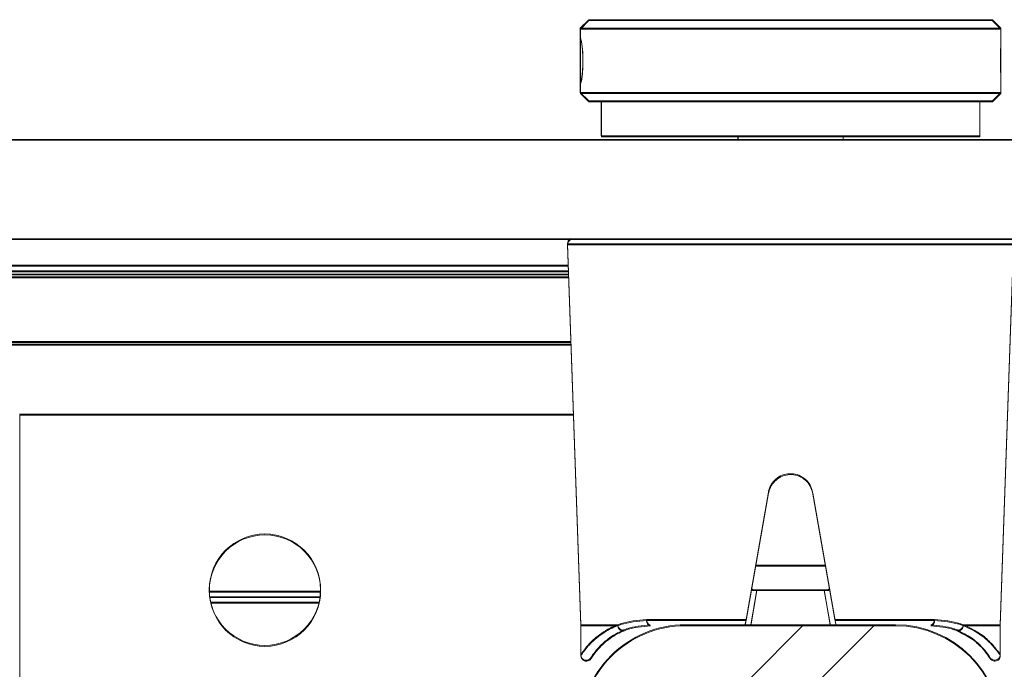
# Model space of a CAD drawing. Header units: feet. Extents: x 0 to 152508, y 0 to 59424.
# Tile 94 of 105: x 152334.967 to 152335.26, y 59421.961 to 59422.154. Entities that reach past the tile are written whole.
import ezdxf

# ---------------------------------------------------------------- set-up
doc = ezdxf.new("R2010")
doc.units = ezdxf.units.FT
doc.header["$LTSCALE"] = 0.05
doc.header["$MEASUREMENT"] = 0
doc.layers.add('Bridge plan$0$SC_Scratch7', color=252, linetype='Continuous', lineweight=0)
pattern_1 = [(44.99814199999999, (-9.82324981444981, -14.2335695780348), (-0.2651559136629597, 0.265173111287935), []), (44.99814199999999, (-9.64647347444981, -14.2335753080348), (-0.2651559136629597, 0.265173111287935), [])]

# ---------------------------------------------------------------- blocks, each defined once
blk = doc.blocks.new('Bridge plan$0$HIGH ST SCREENWALL_13 PANEL PLAN_2')
at = {"layer": 'Bridge plan$0$SC_Scratch7', "lineweight": 0}
h = blk.add_hatch(dxfattribs=at)
h.set_pattern_fill('ANSI32', color=256, scale=0.01, style=0, pattern_type=2)
h.set_pattern_definition([(44.99814199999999, (-57.88563770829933, -14.23242248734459), (-0.2651559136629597, 0.265173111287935), []), (44.99814199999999, (-57.70886136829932, -14.23242821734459), (-0.2651559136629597, 0.265173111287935), [])])
h.paths.add_polyline_path([(-50.46083049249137, 0.08513161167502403), (-50.46083387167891, -0.01903484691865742, 0.4142135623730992), (-50.42958494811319, -0.05028579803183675), (-50.36708507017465, -0.05028782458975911, 0.414213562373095), (-50.33583412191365, -0.01903890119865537), (-50.3358307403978, 0.08512755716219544, 0.414213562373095), (-50.36707966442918, 0.1163785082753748), (-50.4295795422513, 0.1163805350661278, 0.414213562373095)])
h.paths.add_polyline_path([(-50.35145908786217, -0.01903839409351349, -0.414213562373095), (-50.36708456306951, -0.03466285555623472), (-50.42958444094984, -0.034660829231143, -0.414213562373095), (-50.44520890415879, -0.01903535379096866), (-50.44520552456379, 0.08513110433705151, -0.4142135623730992), (-50.42958004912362, 0.1007555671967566), (-50.36708017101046, 0.1007535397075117, -0.414213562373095), (-50.35145571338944, 0.08512806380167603)])
for p, q in [((-50.45832365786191, 0.2960727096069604), (-50.46082373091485, 0.2935727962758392)), ((-50.45832365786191, 0.2960727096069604), (-50.33832389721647, 0.2960688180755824)), ((-50.33582398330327, 0.2935687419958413), (-50.33832389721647, 0.2960688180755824)), ((-50.46082373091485, 0.2935727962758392), (-50.4608238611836, 0.2895746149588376)), ((-50.46082373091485, 0.2935727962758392), (-50.33582398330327, 0.2935687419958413)), ((-50.33582411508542, 0.2895040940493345), (-50.33582398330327, 0.2935687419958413)), ((-50.4608238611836, 0.2895746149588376), (-50.46082421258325, 0.2787304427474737)), ((-50.33582447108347, 0.2785290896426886), (-50.33582411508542, 0.2895040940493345)), ((-50.46082421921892, 0.2785333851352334), (-50.46082435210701, 0.2744586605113)), ((-50.33582460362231, 0.2744546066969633), (-50.33582447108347, 0.2785290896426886)), ((-50.46082435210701, 0.2744586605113), (-50.4583244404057, 0.2719585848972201)), ((-50.46082435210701, 0.2744586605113), (-50.33582460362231, 0.2744546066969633)), ((-50.33832467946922, 0.2719546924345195), (-50.33582460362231, 0.2744546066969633)), ((-50.4583244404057, 0.2719585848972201), (-50.33832467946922, 0.2719546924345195)), ((-50.45457444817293, 0.2719584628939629), (-50.45457478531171, 0.2615418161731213)), ((-50.34207501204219, 0.2615381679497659), (-50.34207467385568, 0.2719548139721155)), ((-52.39311260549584, 0.2606105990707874), (-48.4035372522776, 0.2604812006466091)), ((-50.34207501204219, 0.2615381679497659), (-50.45457478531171, 0.2615418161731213)), ((-50.41394986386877, 0.2615404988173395), (-50.41394989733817, 0.2605464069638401)), ((-50.38269995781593, 0.260545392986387), (-50.38269992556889, 0.2615394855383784)), ((-52.39311356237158, 0.2311106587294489), (-48.40353820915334, 0.2309812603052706)), ((-50.46461240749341, 0.2295131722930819), (-50.46066543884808, 0.1163815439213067)), ((-50.39832593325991, 0.2295110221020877), (-50.46461240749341, 0.2295131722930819)), ((-50.33203946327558, 0.2295088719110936), (-50.39832593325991, 0.2295110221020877)), ((-50.33599377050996, 0.1163775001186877), (-50.33203946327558, 0.2295088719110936)), ((-52.2355953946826, 0.2232515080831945), (-50.4643919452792, 0.2231940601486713)), ((-52.23686418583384, 0.2215192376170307), (-50.46433150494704, 0.2214617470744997)), ((-50.46427101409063, 0.2197279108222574), (-52.22123927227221, 0.2197848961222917)), ((-50.46429963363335, 0.2205481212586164), (-52.22123924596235, 0.2206051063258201)), ((-50.46357279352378, 0.1997148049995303), (-52.22123992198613, 0.1997718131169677)), ((-50.46360140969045, 0.2005350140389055), (-52.22123989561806, 0.2005920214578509)), ((-50.46284595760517, 0.1788814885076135), (-50.62749378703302, 0.178886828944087)), ((-50.40488999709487, 0.1557497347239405), (-50.41155405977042, 0.1179631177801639)), ((-50.38510504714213, 0.1179622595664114), (-50.39176666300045, 0.1557493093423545)), ((-50.38795216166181, 0.1341120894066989), (-50.40870590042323, 0.1341127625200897)), ((-50.53804258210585, 0.1263840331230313), (-50.57111535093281, 0.1263851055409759)), ((-50.40833046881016, 0.1267964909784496), (-50.41016753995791, 0.1163799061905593)), ((-50.40926932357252, 0.1267965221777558), (-50.40833046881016, 0.1267964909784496)), ((-50.38832806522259, 0.1267958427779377), (-50.40833046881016, 0.1267964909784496)), ((-50.38649166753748, 0.1163791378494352), (-50.38832806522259, 0.1267958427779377)), ((-50.38832806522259, 0.1267958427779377), (-50.38738921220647, 0.126795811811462)), ((-50.53816910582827, 0.1247173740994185), (-50.57098893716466, 0.124718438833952)), ((-50.53846810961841, 0.1230507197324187), (-50.57069004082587, 0.1230517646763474)), ((-50.44112053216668, 0.1179640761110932), (-50.41155405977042, 0.1179631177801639)), ((-50.38510504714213, 0.1179622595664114), (-50.35553857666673, 0.1179613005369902)), ((-50.46066543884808, 0.1163815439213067), (-50.46066572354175, 0.1076192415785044)), ((-50.46066543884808, 0.1163815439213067), (-50.44977872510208, 0.1163811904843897)), ((-50.36707966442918, 0.1163785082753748), (-50.42957954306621, 0.1163805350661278)), ((-50.3468804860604, 0.1163778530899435), (-50.33599377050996, 0.1163775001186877)), ((-50.33599405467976, 0.1076151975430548), (-50.33599377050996, 0.1163775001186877)), ((-50.4567105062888, 0.107961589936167), (-50.45610762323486, 0.1086821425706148))]:
    blk.add_line(p, q, dxfattribs=at)
blk.add_circle((-50.55457895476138, 0.1268012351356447), 0.01654163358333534, dxfattribs=at)
for centre, radius, start, end in [((-50.46297299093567, 0.229570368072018), 0.001640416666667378, 115.734717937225, 181.9981416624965), ((-50.43969426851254, 0.1177861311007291), 0.001437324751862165, 172.888278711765, 257.8741882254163), ((-50.35696485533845, 0.1177834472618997), 0.001437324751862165, 282.1220950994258, 7.108004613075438), ((-50.4295805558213, 0.08513059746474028), 0.03124993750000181, 89.9981416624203, 179.9981416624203), ((-50.36708067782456, 0.08512857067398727), 0.03124993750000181, 359.9981416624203, 89.9981416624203)]:
    blk.add_arc(centre, radius, start, end, dxfattribs=at)
for points, knots in [([(-50.46074365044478, 0.2840157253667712), (-50.46074749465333, 0.2847455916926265), (-50.4607551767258, 0.2862052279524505), (-50.46080225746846, 0.2881493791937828), (-50.46083299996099, 0.2896326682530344), (-50.46080835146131, 0.2904852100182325), (-50.46070245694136, 0.2906077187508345), (-50.46052392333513, 0.2899913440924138), (-50.46031308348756, 0.2887070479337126), (-50.46012966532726, 0.2868925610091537), (-50.46003226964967, 0.2847512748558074), (-50.46005318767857, 0.2825314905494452), (-50.46018458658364, 0.2804824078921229), (-50.4603841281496, 0.2788264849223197), (-50.46059103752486, 0.2777503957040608), (-50.46074828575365, 0.2773810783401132), (-50.46082542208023, 0.2777574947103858), (-50.46082714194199, 0.2788331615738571), (-50.46078665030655, 0.280491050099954), (-50.46074951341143, 0.2823203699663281), (-50.46074531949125, 0.283533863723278), (-50.46074365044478, 0.2840157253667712)], [0, 0, 0, 0, 0.05349003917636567, 0.1069730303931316, 0.1606387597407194, 0.2144249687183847, 0.2680134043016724, 0.3213959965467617, 0.3748823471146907, 0.428621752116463, 0.4823711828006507, 0.5358682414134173, 0.5892453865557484, 0.642821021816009, 0.6966044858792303, 0.7502816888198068, 0.8037058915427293, 0.857123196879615, 0.9107890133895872, 0.9645754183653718, 1, 1, 1, 1]), ([(-50.33583126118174, 0.278529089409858), (-50.33582959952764, 0.278649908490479), (-50.33582343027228, 0.2790987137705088), (-50.33586439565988, 0.2805060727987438), (-50.33590168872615, 0.2825299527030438), (-50.33590879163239, 0.2847656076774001), (-50.33587846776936, 0.2868781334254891), (-50.33583260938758, 0.2885693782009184), (-50.33583036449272, 0.2892302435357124), (-50.33582943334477, 0.2895040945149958)], [0, 0, 0, 0, 0.06072773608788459, 0.2255858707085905, 0.390818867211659, 0.5554446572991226, 0.7194280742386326, 0.8837361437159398, 1, 1, 1, 1]), ([(-50.39176666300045, 0.1557493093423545), (-50.39196968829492, 0.1564751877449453), (-50.39237576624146, 0.1579270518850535), (-50.39385482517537, 0.1596920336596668), (-50.39578732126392, 0.1608918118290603), (-50.39801871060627, 0.161375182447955), (-50.40026958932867, 0.1610972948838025), (-50.40230116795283, 0.160097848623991), (-50.4038890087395, 0.1584835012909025), (-50.40464901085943, 0.1569090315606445), (-50.40484570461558, 0.1559627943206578), (-50.40488999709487, 0.1557497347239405)], [0, 0, 0, 0, 0.1209405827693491, 0.2418986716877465, 0.3631789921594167, 0.4839141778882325, 0.6036428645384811, 0.7231756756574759, 0.8435617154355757, 0.9647756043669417, 1, 1, 1, 1]), ([(-50.40926932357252, 0.1267965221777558), (-50.4093733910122, 0.1268013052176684), (-50.40958203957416, 0.1268108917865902), (-50.40978470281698, 0.1269222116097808), (-50.40988072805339, 0.1271189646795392), (-50.40988962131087, 0.1273699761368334), (-50.4098579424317, 0.127570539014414), (-50.40984297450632, 0.1276653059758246)], [0, 0, 0, 0, 0.2090964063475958, 0.4192230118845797, 0.614313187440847, 0.8177607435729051, 1, 1, 1, 1]), ([(-50.38681550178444, 0.1276645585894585), (-50.3867953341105, 0.1275310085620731), (-50.38675484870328, 0.1272629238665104), (-50.38681681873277, 0.126979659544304), (-50.38701315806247, 0.1268327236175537), (-50.38722650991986, 0.1267981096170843), (-50.38735746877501, 0.1267962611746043), (-50.38738921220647, 0.126795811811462)], [0, 0, 0, 0, 0.2596090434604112, 0.5211299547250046, 0.7440978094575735, 0.9379679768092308, 1, 1, 1, 1]), ([(-50.44970138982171, 0.1163539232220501), (-50.44967797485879, 0.1163630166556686), (-50.44936727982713, 0.1164836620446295), (-50.44688150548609, 0.1174079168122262), (-50.44381904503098, 0.1177035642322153), (-50.44112053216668, 0.1179640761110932)], [0, 0, 0, 0, 0.009594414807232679, 0.1272952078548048, 1, 1, 1, 1]), ([(-50.41155405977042, 0.1179631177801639), (-50.41158705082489, 0.1177760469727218), (-50.4116530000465, 0.11740209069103), (-50.41173835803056, 0.1169181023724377), (-50.41180165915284, 0.116559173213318), (-50.4118301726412, 0.1163974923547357), (-50.41183253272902, 0.1163840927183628), (-50.41183326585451, 0.116379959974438)], [0, 0, 0, 0, 0.2211044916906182, 0.4419883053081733, 0.6682230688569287, 0.8976805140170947, 1, 1, 1, 1]), ([(-50.38482594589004, 0.1163790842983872), (-50.38482935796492, 0.1163984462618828), (-50.38483618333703, 0.1164371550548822), (-50.38488851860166, 0.1167340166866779), (-50.38496555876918, 0.1171710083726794), (-50.38504352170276, 0.1176132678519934), (-50.38509133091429, 0.1178844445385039), (-50.38510504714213, 0.1179622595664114)], [0, 0, 0, 0, 0.2253311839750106, 0.4504917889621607, 0.6794496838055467, 0.9080175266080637, 1, 1, 1, 1]), ([(-50.35553857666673, 0.1179613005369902), (-50.35284007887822, 0.117700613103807), (-50.34977764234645, 0.1174047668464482), (-50.34729192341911, 0.1164803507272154), (-50.34698123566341, 0.1163596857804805), (-50.34695782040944, 0.1163505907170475)], [0, 0, 0, 0, 0.8727047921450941, 0.9904055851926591, 1, 1, 1, 1]), ([(-50.46058822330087, 0.107617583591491), (-50.4606135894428, 0.1075809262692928), (-50.46095722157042, 0.1070843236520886), (-50.45964372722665, 0.1091398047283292), (-50.45679363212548, 0.1122564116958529), (-50.4531973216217, 0.1149069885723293), (-50.45050852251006, 0.1160664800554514), (-50.44977872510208, 0.1163811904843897)], [0, 0, 0, 0, 0.02419217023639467, 0.3277420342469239, 0.606783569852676, 0.8932725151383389, 1, 1, 1, 1]), ([(-50.44774369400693, 0.1148869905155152), (-50.44842574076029, 0.1145867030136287), (-50.45085476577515, 0.1135172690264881), (-50.45412651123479, 0.1110525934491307), (-50.45671566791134, 0.1081474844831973), (-50.45790044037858, 0.1062401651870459), (-50.45758035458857, 0.1067156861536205), (-50.45755172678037, 0.1067582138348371)], [0, 0, 0, 0, 0.1078427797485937, 0.3840685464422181, 0.6668848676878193, 0.9702082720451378, 1, 1, 1, 1]), ([(-50.44977872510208, 0.1163811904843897), (-50.44977006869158, 0.1163810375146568), (-50.4497555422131, 0.1163807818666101), (-50.44973696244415, 0.1163783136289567), (-50.44972430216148, 0.1163751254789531), (-50.44971474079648, 0.1163711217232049), (-50.44970809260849, 0.1163666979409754), (-50.44970387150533, 0.1163612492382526), (-50.4497020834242, 0.1163573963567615), (-50.44970157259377, 0.1163548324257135), (-50.44970138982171, 0.1163539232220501)], [0, 0, 0, 0, 0.3215596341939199, 0.5397412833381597, 0.6888517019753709, 0.79191255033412, 0.9005355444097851, 0.9440219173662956, 0.9801240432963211, 1, 1, 1, 1]), ([(-50.44970138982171, 0.1163539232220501), (-50.44965832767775, 0.1161747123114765), (-50.44957220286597, 0.1158162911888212), (-50.44926494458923, 0.1153472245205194), (-50.44886578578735, 0.1149976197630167), (-50.44840622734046, 0.1148068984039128), (-50.4480676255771, 0.1148008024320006), (-50.44785238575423, 0.1148478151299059), (-50.44778539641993, 0.1148719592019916), (-50.44774369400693, 0.1148869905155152)], [0, 0, 0, 0, 0.1824633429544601, 0.3649266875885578, 0.5473901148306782, 0.7298544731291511, 0.9123202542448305, 0.9454189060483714, 1, 1, 1, 1]), ([(-50.43999618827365, 0.1163808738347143), (-50.44244255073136, 0.1161391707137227), (-50.44524961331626, 0.1158618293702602), (-50.44745969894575, 0.114997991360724), (-50.44774369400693, 0.1148869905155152)], [0, 0, 0, 0, 0.8715029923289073, 1, 1, 1, 1]), ([(-50.34891561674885, 0.1148837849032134), (-50.34919959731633, 0.114994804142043), (-50.35140963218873, 0.1158587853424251), (-50.35421667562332, 0.1161363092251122), (-50.35666302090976, 0.1163781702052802)], [0, 0, 0, 0, 0.1284970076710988, 1, 1, 1, 1]), ([(-50.34695782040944, 0.1163505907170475), (-50.34700089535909, 0.1161713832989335), (-50.34708704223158, 0.1158129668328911), (-50.347394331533, 0.1153439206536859), (-50.34779351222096, 0.1149943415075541), (-50.34825308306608, 0.1148036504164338), (-50.3485916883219, 0.1147975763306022), (-50.34880692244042, 0.1148446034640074), (-50.34887391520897, 0.1148687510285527), (-50.34891561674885, 0.1148837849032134)], [0, 0, 0, 0, 0.1824633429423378, 0.3649266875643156, 0.5473901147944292, 0.7298544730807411, 0.9123202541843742, 0.9454189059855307, 1, 1, 1, 1]), ([(-50.3400723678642, 0.108134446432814), (-50.33960094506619, 0.1074466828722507), (-50.3386322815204, 0.1060334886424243), (-50.33947355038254, 0.1074098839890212), (-50.3414883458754, 0.1099352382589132), (-50.34438836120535, 0.1126477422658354), (-50.34736503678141, 0.1141179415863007), (-50.34891561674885, 0.1148837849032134)], [0, 0, 0, 0, 0.216466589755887, 0.4447885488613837, 0.6224134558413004, 0.8033112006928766, 1, 1, 1, 1]), ([(-50.34695782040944, 0.1163505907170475), (-50.34695743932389, 0.1163522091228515), (-50.34695657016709, 0.1163558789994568), (-50.34695294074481, 0.1163614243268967), (-50.34694146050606, 0.1163708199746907), (-50.34691635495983, 0.1163767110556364), (-50.34689405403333, 0.1163774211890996), (-50.3468804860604, 0.1163778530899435)], [0, 0, 0, 0, 0.03580645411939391, 0.08120784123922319, 0.1683558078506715, 0.4940119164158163, 1, 1, 1, 1]), ([(-50.3468804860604, 0.1163778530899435), (-50.34518883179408, 0.1155581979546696), (-50.34196462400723, 0.1139959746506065), (-50.33877706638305, 0.1111358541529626), (-50.33646749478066, 0.1082928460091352), (-50.33620950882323, 0.1078502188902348), (-50.33607157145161, 0.1076135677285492)], [0, 0, 0, 0, 0.2571529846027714, 0.490121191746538, 0.7273915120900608, 1, 1, 1, 1]), ([(-50.46065019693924, 0.1076172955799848), (-50.46065554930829, 0.1075042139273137), (-50.46066973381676, 0.1072046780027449), (-50.46050313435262, 0.1067273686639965), (-50.46014929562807, 0.1062624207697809), (-50.45965122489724, 0.1059534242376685), (-50.45912473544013, 0.1058432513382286), (-50.45866634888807, 0.1058878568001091), (-50.45830930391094, 0.1060166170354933), (-50.45804290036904, 0.1061823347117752), (-50.45786170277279, 0.1063431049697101), (-50.45775289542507, 0.1064685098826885), (-50.45770286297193, 0.1065347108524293), (-50.45767715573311, 0.1065708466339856), (-50.45765534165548, 0.1066030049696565), (-50.4576300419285, 0.1066421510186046), (-50.45760132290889, 0.1066893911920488), (-50.45745467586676, 0.1069125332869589), (-50.45714842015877, 0.1074467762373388), (-50.45662631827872, 0.1080791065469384), (-50.45654034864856, 0.108183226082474)], [0, 0, 0, 0, 0.02130453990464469, 0.05643219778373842, 0.0926456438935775, 0.1300030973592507, 0.164520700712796, 0.1924100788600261, 0.2159615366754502, 0.2356471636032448, 0.2513168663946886, 0.2619547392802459, 0.2675243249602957, 0.2724181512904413, 0.2795765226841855, 0.2941373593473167, 0.340066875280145, 0.5236046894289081, 0.9215570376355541, 1, 1, 1, 1]), ([(-50.34008138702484, 0.1081267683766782), (-50.33986110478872, 0.1078383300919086), (-50.33927369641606, 0.1070691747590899), (-50.33910100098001, 0.1067474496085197), (-50.33902785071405, 0.1066368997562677), (-50.33901298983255, 0.1066101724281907), (-50.3389576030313, 0.1065314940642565), (-50.3388928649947, 0.1064464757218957), (-50.33875008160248, 0.1062887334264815), (-50.33849057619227, 0.1060849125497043), (-50.33805879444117, 0.1058853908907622), (-50.33748932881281, 0.1058295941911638), (-50.33689679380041, 0.1059967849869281), (-50.33643336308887, 0.1063394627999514), (-50.33614088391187, 0.1067683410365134), (-50.33601388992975, 0.1071827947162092), (-50.33598087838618, 0.1074653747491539), (-50.3360001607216, 0.1076025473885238), (-50.33600290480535, 0.1076220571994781)], [0, 0, 0, 0, 0.239494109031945, 0.6386401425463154, 0.690387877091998, 0.7194794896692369, 0.7258785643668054, 0.7320686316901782, 0.746010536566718, 0.7666494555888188, 0.7961242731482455, 0.8367373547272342, 0.8745890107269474, 0.912743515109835, 0.945910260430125, 0.9731441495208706, 0.9961802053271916, 1, 1, 1, 1])]:
    blk.add_open_spline(points, degree=3, knots=knots, dxfattribs=at)
blk = doc.blocks.new('Bridge plan$0$HIGH ST SCREENWALL_2 PANEL PLAN')
at = {"layer": 'Bridge plan$0$SC_Scratch7', "lineweight": 0}
h = blk.add_hatch(dxfattribs=at)
h.set_pattern_fill('ANSI32', color=256, scale=0.01, style=0, pattern_type=2)
h.set_pattern_definition(pattern_1)
h.paths.add_polyline_path([(-2.398455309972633, 0.08396245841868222), (-2.398458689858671, -0.02020399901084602, 0.4142135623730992), (-2.367209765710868, -0.05145495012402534), (-2.304709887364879, -0.05145697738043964, 0.414213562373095), (-2.273458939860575, -0.02020805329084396), (-2.273455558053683, 0.08395840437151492, 0.414213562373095), (-2.304704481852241, 0.1152093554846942), (-2.367204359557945, 0.1152113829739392, 0.414213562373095)])
h.paths.add_polyline_path([(-2.289083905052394, -0.02020754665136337, -0.414213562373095), (-2.304709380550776, -0.03583200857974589), (-2.367209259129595, -0.03582998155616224, -0.414213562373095), (-2.382833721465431, -0.02020450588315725), (-2.382830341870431, 0.08396195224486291, -0.4142135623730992), (-2.367204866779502, 0.09958641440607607), (-2.30470498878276, 0.09958438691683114, -0.414213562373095), (-2.289080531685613, 0.08395891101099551)])
h = blk.add_hatch(dxfattribs=at)
h.set_pattern_fill('ANSI32', color=256, scale=0.01, style=0, pattern_type=2)
h.set_pattern_definition(pattern_1)
h.paths.add_polyline_path([(-2.398455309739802, 0.08396245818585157), (-2.398458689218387, -0.02020399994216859, 0.4142135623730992), (-2.36720976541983, -0.05145495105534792), (-2.304709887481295, -0.05145697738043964, 0.414213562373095), (-2.273458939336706, -0.02020805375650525), (-2.273455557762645, 0.08395840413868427, 0.414213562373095), (-2.304704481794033, 0.1152093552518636), (-2.367204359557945, 0.1152113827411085, 0.414213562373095)])
h.paths.add_polyline_path([(-2.289083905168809, -0.02020754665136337, -0.414213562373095), (-2.304709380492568, -0.0358320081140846), (-2.367209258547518, -0.03582998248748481, -0.414213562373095), (-2.382833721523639, -0.0202045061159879), (-2.382830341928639, 0.08396195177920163, -0.4142135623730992), (-2.367204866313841, 0.09958641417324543), (-2.304704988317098, 0.09958438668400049, -0.414213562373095), (-2.289080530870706, 0.08395891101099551)])
for p, q in [((-2.395948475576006, 0.2949035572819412), (-2.398448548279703, 0.2924036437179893)), ((-2.39594847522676, 0.2949035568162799), (-2.398448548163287, 0.2924036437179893)), ((-2.395948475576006, 0.2949035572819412), (-2.275948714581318, 0.2948996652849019)), ((-2.39594847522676, 0.2949035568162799), (-2.275948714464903, 0.2948996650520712)), ((-2.273448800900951, 0.2923995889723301), (-2.275948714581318, 0.2948996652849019)), ((-2.273448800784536, 0.2923995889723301), (-2.275948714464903, 0.2948996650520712)), ((-2.398448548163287, 0.2924036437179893), (-2.398448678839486, 0.2884054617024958)), ((-2.398448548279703, 0.2924036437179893), (-2.398448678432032, 0.2884054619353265)), ((-2.398448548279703, 0.2924036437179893), (-2.273448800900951, 0.2923995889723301)), ((-2.398448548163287, 0.2924036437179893), (-2.273448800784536, 0.2923995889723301)), ((-2.273448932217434, 0.2883349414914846), (-2.273448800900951, 0.2923995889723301)), ((-2.273448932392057, 0.288334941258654), (-2.273448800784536, 0.2923995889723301)), ((-2.398448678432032, 0.2884054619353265), (-2.398449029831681, 0.2775612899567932)), ((-2.398448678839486, 0.2884054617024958), (-2.398449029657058, 0.2775612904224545)), ((-2.273449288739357, 0.2773599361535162), (-2.273448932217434, 0.2883349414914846)), ((-2.273449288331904, 0.2773599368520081), (-2.273448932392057, 0.288334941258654)), ((-2.398449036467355, 0.2773642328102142), (-2.398449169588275, 0.2732895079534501)), ((-2.398449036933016, 0.2773642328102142), (-2.398449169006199, 0.2732895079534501)), ((-2.273449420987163, 0.2732854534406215), (-2.273449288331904, 0.2773599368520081)), ((-2.273449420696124, 0.2732854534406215), (-2.273449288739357, 0.2773599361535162)), ((-2.398449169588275, 0.2732895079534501), (-2.395949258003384, 0.270789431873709)), ((-2.398449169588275, 0.2732895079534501), (-2.273449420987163, 0.2732854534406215)), ((-2.398449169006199, 0.2732895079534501), (-2.395949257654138, 0.270789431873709)), ((-2.398449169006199, 0.2732895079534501), (-2.273449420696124, 0.2732854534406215)), ((-2.275949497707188, 0.270785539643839), (-2.273449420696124, 0.2732854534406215)), ((-2.275949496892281, 0.270785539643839), (-2.273449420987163, 0.2732854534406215)), ((-2.395949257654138, 0.270789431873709), (-2.275949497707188, 0.270785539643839)), ((-2.395949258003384, 0.270789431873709), (-2.275949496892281, 0.270785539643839)), ((-2.392199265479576, 0.270789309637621), (-2.392199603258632, 0.2603726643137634)), ((-2.392199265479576, 0.270789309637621), (-2.392199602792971, 0.2603726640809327)), ((-2.279699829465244, 0.260369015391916), (-2.27969949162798, 0.2707856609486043)), ((-2.279699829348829, 0.2603690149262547), (-2.279699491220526, 0.2707856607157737)), ((-4.330737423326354, 0.2594414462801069), (-0.341162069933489, 0.2593120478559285)), ((-2.279699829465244, 0.260369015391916), (-2.392199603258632, 0.2603726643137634)), ((-2.279699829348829, 0.2603690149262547), (-2.392199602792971, 0.2603726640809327)), ((-2.351574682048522, 0.2603713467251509), (-2.351574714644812, 0.2593772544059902)), ((-2.351574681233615, 0.2603713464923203), (-2.351574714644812, 0.259377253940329)), ((-2.320324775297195, 0.2593762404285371), (-2.320324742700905, 0.2603703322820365)), ((-2.320324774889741, 0.2593762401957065), (-2.320324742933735, 0.2603703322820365)), ((-4.330738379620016, 0.2299415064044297), (-0.3411630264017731, 0.2298121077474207)), ((-2.4022372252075, 0.2283440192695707), (-2.3982902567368, 0.1152123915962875)), ((-2.335950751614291, 0.2283418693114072), (-2.4022372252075, 0.2283440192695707)), ((-2.40223722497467, 0.2283440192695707), (-2.398290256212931, 0.1152123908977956)), ((-2.335950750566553, 0.2283418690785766), (-2.40223722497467, 0.2283440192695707)), ((-2.269664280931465, 0.2283397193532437), (-2.335950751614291, 0.2283418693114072)), ((-2.269664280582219, 0.2283397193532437), (-2.335950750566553, 0.2283418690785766)), ((-2.273618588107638, 0.1152083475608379), (-2.269664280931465, 0.2283397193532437)), ((-2.2736185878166, 0.1152083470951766), (-2.269664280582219, 0.2283397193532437)), ((-4.174489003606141, 0.2203500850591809), (-2.401956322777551, 0.2202925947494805)), ((-4.173220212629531, 0.2220823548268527), (-2.402016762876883, 0.222024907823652)), ((-2.401895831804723, 0.2185587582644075), (-4.158864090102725, 0.2186157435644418)), ((-2.401924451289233, 0.2193789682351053), (-4.158864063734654, 0.2194359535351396)), ((-2.40122622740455, 0.1993658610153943), (-4.158864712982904, 0.1994228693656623)), ((-2.401197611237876, 0.1985456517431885), (-4.158864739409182, 0.1986026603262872)), ((-2.565118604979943, 0.1777176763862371), (-2.56512806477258, -0.1139484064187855)), ((-2.56511860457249, 0.1777176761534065), (-2.565128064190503, -0.1139484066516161)), ((-2.400470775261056, 0.1777123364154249), (-2.565118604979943, 0.1777176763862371)), ((-2.400470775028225, 0.1777123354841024), (-2.56511860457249, 0.1777176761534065)), ((-2.342514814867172, 0.1545805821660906), (-2.349178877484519, 0.1167939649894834)), ((-2.342514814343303, 0.1545805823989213), (-2.349178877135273, 0.1167939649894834)), ((-2.322729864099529, 0.1167931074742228), (-2.329391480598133, 0.1545801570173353)), ((-2.32272986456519, 0.1167931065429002), (-2.329391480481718, 0.1545801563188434)), ((-2.325576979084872, 0.1329429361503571), (-2.346330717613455, 0.1329436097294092)), ((-2.325576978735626, 0.1329429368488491), (-2.346330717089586, 0.1329436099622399)), ((-2.47566739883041, 0.1252148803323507), (-2.508740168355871, 0.1252159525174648)), ((-2.475667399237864, 0.1252148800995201), (-2.508740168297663, 0.1252159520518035)), ((-2.475793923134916, 0.1235482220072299), (-2.508613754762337, 0.1235492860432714)), ((-2.475793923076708, 0.1235482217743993), (-2.508613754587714, 0.1235492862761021)), ((-2.345955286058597, 0.1256273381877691), (-2.347792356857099, 0.1152107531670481)), ((-2.345955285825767, 0.1256273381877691), (-2.347792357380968, 0.1152107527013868)), ((-2.34689414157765, 0.1256273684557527), (-2.345955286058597, 0.1256273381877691)), ((-2.346894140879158, 0.1256273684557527), (-2.345955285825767, 0.1256273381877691)), ((-2.325952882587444, 0.1256266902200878), (-2.345955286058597, 0.1256273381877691)), ((-2.325952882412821, 0.1256266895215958), (-2.345955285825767, 0.1256273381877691)), ((-2.324116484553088, 0.1152099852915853), (-2.325952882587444, 0.1256266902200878)), ((-2.325952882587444, 0.1256266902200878), (-2.325014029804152, 0.1256266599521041)), ((-2.32411648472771, 0.1152099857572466), (-2.325952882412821, 0.1256266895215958)), ((-2.325952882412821, 0.1256266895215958), (-2.325014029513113, 0.1256266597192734)), ((-2.476092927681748, 0.1218815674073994), (-2.508314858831, 0.1218826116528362)), ((-2.476092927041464, 0.1218815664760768), (-2.508314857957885, 0.1218826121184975)), ((-2.3982902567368, 0.1152123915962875), (-2.398290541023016, 0.1064500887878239)), ((-2.398290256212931, 0.1152123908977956), (-2.398290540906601, 0.1064500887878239)), ((-2.3982902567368, 0.1152123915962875), (-2.38740354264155, 0.1152120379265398)), ((-2.398290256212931, 0.1152123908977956), (-2.387403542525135, 0.1152120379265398)), ((-2.378745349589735, 0.1167949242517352), (-2.349178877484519, 0.1167939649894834)), ((-2.378745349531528, 0.1167949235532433), (-2.349178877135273, 0.1167939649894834)), ((-2.304704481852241, 0.1152093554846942), (-2.367204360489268, 0.1152113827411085)), ((-2.304704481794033, 0.1152093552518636), (-2.367204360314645, 0.1152113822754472)), ((-2.32272986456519, 0.1167931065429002), (-2.293163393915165, 0.1167921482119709)), ((-2.322729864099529, 0.1167931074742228), (-2.293163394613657, 0.1167921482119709)), ((-2.284505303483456, 0.1152087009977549), (-2.273618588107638, 0.1152083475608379)), ((-2.284505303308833, 0.1152087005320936), (-2.2736185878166, 0.1152083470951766)), ((-2.273618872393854, 0.1064460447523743), (-2.273618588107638, 0.1152083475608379)), ((-2.273618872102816, 0.1064460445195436), (-2.2736185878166, 0.1152083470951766)), ((-2.394335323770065, 0.1067924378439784), (-2.393732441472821, 0.1075129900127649)), ((-2.394335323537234, 0.1067924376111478), (-2.393732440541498, 0.1075129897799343))]:
    blk.add_line(p, q, dxfattribs=at)
for centre in [(-2.4922037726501, 0.1256320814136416), (-2.492203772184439, 0.1256320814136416)]:
    blk.add_circle(centre, 0.01654163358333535, dxfattribs=at)
for centre, radius, start, end in [((-2.400597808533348, 0.2284012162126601), 0.001640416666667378, 115.734717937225, 181.9981416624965), ((-2.400597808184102, 0.2284012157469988), 0.001640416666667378, 115.734717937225, 181.9981416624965), ((-2.367205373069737, 0.08396144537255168), 0.03124993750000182, 89.9981416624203, 179.9981416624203), ((-2.367205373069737, 0.08396144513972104), 0.03124993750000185, 89.9981416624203, 179.9981416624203), ((-2.377319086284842, 0.1166169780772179), 0.001437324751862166, 172.888278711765, 257.8741882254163), ((-2.37731908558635, 0.1166169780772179), 0.001437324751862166, 172.888278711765, 257.8741882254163), ((-2.304705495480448, 0.08395941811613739), 0.03124993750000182, 359.9981416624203, 89.9981416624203), ((-2.30470549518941, 0.0839594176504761), 0.03124993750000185, 359.9981416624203, 89.9981416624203), ((-2.294589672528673, 0.1166142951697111), 0.001437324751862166, 282.1220950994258, 7.108004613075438), ((-2.294589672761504, 0.1166142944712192), 0.001437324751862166, 282.1220950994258, 7.108004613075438)]:
    blk.add_arc(centre, radius, start, end, dxfattribs=at)
for points, knots in [([(-2.398368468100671, 0.2828465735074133), (-2.398372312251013, 0.2835764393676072), (-2.398379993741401, 0.2850360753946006), (-2.398427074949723, 0.2869802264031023), (-2.398457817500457, 0.2884635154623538), (-2.398433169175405, 0.2893160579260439), (-2.398327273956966, 0.2894385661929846), (-2.39814874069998, 0.288822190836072), (-2.397937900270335, 0.2875378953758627), (-2.397754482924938, 0.2857234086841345), (-2.397657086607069, 0.2835821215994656), (-2.397678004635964, 0.2813623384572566), (-2.397809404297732, 0.279313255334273), (-2.398008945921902, 0.2776573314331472), (-2.398215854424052, 0.2765812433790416), (-2.398373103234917, 0.2762119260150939), (-2.398450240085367, 0.2765883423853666), (-2.398451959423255, 0.2776640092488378), (-2.398411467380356, 0.2793218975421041), (-2.398374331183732, 0.2811512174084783), (-2.398370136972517, 0.2823647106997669), (-2.398368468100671, 0.2828465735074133)], [0, 0, 0, 0, 0.05349003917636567, 0.1069730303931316, 0.1606387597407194, 0.2144249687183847, 0.2680134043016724, 0.3213959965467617, 0.3748823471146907, 0.428621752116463, 0.4823711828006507, 0.5358682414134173, 0.5892453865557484, 0.642821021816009, 0.6966044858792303, 0.7502816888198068, 0.8037058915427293, 0.857123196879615, 0.9107890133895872, 0.9645754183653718, 1, 1, 1, 1]), ([(-2.398368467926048, 0.282846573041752), (-2.398372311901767, 0.2835764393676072), (-2.398379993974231, 0.2850360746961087), (-2.3984270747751, 0.2869802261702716), (-2.398457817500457, 0.2884635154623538), (-2.398433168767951, 0.2893160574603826), (-2.398327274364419, 0.2894385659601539), (-2.398148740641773, 0.2888221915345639), (-2.397937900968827, 0.2875378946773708), (-2.397754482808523, 0.2857234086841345), (-2.397657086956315, 0.2835821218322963), (-2.397678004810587, 0.2813623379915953), (-2.397809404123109, 0.2793132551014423), (-2.398008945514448, 0.2776573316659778), (-2.398215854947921, 0.2765812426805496), (-2.398373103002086, 0.2762119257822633), (-2.39845023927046, 0.2765883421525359), (-2.398451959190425, 0.2776640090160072), (-2.398411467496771, 0.2793218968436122), (-2.398374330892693, 0.2811512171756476), (-2.398370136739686, 0.2823647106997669), (-2.398368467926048, 0.282846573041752)], [0, 0, 0, 0, 0.05349003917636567, 0.1069730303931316, 0.1606387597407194, 0.2144249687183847, 0.2680134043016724, 0.3213959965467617, 0.3748823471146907, 0.428621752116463, 0.4823711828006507, 0.5358682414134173, 0.5892453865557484, 0.642821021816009, 0.6966044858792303, 0.7502816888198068, 0.8037058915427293, 0.857123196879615, 0.9107890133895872, 0.9645754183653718, 1, 1, 1, 1]), ([(-2.273456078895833, 0.2773599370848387), (-2.273454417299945, 0.2774807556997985), (-2.273448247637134, 0.2779295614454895), (-2.27348921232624, 0.2793369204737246), (-2.273526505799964, 0.2813608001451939), (-2.273533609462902, 0.2835964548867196), (-2.27350328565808, 0.2857089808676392), (-2.273457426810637, 0.2874002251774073), (-2.273455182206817, 0.2880610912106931), (-2.273454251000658, 0.2883349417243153)], [0, 0, 0, 0, 0.06072773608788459, 0.2255858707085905, 0.390818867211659, 0.5554446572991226, 0.7194280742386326, 0.8837361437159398, 1, 1, 1, 1]), ([(-2.273456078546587, 0.2773599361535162), (-2.273454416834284, 0.2774807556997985), (-2.273448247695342, 0.2779295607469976), (-2.273489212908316, 0.2793369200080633), (-2.27352650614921, 0.2813608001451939), (-2.273533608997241, 0.2835964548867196), (-2.273503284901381, 0.2857089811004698), (-2.273457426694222, 0.2874002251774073), (-2.27345518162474, 0.2880610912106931), (-2.273454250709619, 0.2883349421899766)], [0, 0, 0, 0, 0.06072773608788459, 0.2255858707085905, 0.390818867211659, 0.5554446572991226, 0.7194280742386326, 0.8837361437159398, 1, 1, 1, 1]), ([(-2.329391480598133, 0.1545801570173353), (-2.329594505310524, 0.155306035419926), (-2.330000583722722, 0.1567578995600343), (-2.331479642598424, 0.1585228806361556), (-2.333412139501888, 0.1597226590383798), (-2.335643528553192, 0.1602060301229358), (-2.33789440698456, 0.1599281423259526), (-2.339925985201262, 0.1589286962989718), (-2.341513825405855, 0.1573143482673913), (-2.34227382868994, 0.1557398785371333), (-2.3424705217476, 0.1547936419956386), (-2.342514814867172, 0.1545805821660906)], [0, 0, 0, 0, 0.1209405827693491, 0.2418986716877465, 0.3631789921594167, 0.4839141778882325, 0.6036428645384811, 0.7231756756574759, 0.8435617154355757, 0.9647756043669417, 1, 1, 1, 1]), ([(-2.329391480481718, 0.1545801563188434), (-2.329594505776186, 0.1553060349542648), (-2.330000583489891, 0.1567578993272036), (-2.331479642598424, 0.1585228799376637), (-2.33341213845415, 0.1597226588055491), (-2.335643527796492, 0.1602060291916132), (-2.337894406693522, 0.1599281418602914), (-2.339925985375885, 0.1589286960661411), (-2.341513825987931, 0.157314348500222), (-2.342273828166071, 0.1557398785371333), (-2.342470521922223, 0.1547936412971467), (-2.342514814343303, 0.1545805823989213)], [0, 0, 0, 0, 0.1209405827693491, 0.2418986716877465, 0.3631789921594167, 0.4839141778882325, 0.6036428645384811, 0.7231756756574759, 0.8435617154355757, 0.9647756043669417, 1, 1, 1, 1]), ([(-2.34689414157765, 0.1256273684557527), (-2.346998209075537, 0.1256321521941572), (-2.347206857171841, 0.125641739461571), (-2.347409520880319, 0.125753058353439), (-2.347505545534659, 0.12594981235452), (-2.347514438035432, 0.1262008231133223), (-2.347482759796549, 0.1264013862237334), (-2.347467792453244, 0.1264961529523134)], [0, 0, 0, 0, 0.2090964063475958, 0.4192230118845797, 0.614313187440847, 0.8177607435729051, 1, 1, 1, 1]), ([(-2.346894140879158, 0.1256273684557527), (-2.346998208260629, 0.1256321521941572), (-2.34720685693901, 0.1256417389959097), (-2.347409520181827, 0.125753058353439), (-2.347505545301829, 0.1259498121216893), (-2.347514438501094, 0.1262008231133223), (-2.347482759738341, 0.1264013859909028), (-2.347467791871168, 0.1264961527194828)], [0, 0, 0, 0, 0.2090964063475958, 0.4192230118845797, 0.614313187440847, 0.8177607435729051, 1, 1, 1, 1]), ([(-2.324440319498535, 0.1264954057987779), (-2.324420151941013, 0.1263618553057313), (-2.324379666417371, 0.1260937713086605), (-2.324441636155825, 0.1258105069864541), (-2.324637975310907, 0.1256635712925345), (-2.324851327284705, 0.1256289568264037), (-2.324982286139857, 0.1256271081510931), (-2.325014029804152, 0.1256266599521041)], [0, 0, 0, 0, 0.2596090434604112, 0.5211299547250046, 0.7440978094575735, 0.9379679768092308, 1, 1, 1, 1]), ([(-2.324440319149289, 0.1264954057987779), (-2.324420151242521, 0.1263618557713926), (-2.324379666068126, 0.1260937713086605), (-2.324441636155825, 0.1258105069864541), (-2.324637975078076, 0.1256635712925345), (-2.324851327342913, 0.1256289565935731), (-2.324982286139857, 0.1256271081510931), (-2.325014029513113, 0.1256266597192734)], [0, 0, 0, 0, 0.2596090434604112, 0.5211299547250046, 0.7440978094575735, 0.9379679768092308, 1, 1, 1, 1]), ([(-2.398213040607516, 0.1064484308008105), (-2.398238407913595, 0.1064117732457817), (-2.398582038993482, 0.1059151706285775), (-2.397268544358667, 0.1079706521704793), (-2.394418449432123, 0.111087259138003), (-2.390822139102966, 0.1137378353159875), (-2.388133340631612, 0.1148973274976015), (-2.38740354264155, 0.1152120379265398)], [0, 0, 0, 0, 0.02419217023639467, 0.3277420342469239, 0.606783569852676, 0.8932725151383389, 1, 1, 1, 1]), ([(-2.3982130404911, 0.1064484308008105), (-2.398238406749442, 0.106411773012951), (-2.398582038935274, 0.1059151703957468), (-2.397268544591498, 0.1079706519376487), (-2.394418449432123, 0.111087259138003), (-2.39082213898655, 0.1137378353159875), (-2.38813334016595, 0.1148973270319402), (-2.387403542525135, 0.1152120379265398)], [0, 0, 0, 0, 0.02419217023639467, 0.3277420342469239, 0.606783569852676, 0.8932725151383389, 1, 1, 1, 1]), ([(-2.38740354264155, 0.1152120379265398), (-2.387394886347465, 0.1152118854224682), (-2.387380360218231, 0.1152116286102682), (-2.387361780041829, 0.1152091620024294), (-2.387349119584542, 0.1152059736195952), (-2.387339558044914, 0.115201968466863), (-2.387332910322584, 0.1151975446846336), (-2.387328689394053, 0.1151920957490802), (-2.387326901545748, 0.1151882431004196), (-2.387326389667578, 0.1151856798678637), (-2.387326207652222, 0.1151847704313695)], [0, 0, 0, 0, 0.3215596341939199, 0.5397412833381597, 0.6888517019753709, 0.79191255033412, 0.9005355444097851, 0.9440219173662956, 0.9801240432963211, 1, 1, 1, 1]), ([(-2.387403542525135, 0.1152120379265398), (-2.387394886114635, 0.1152118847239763), (-2.387380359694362, 0.1152116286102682), (-2.387361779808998, 0.1152091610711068), (-2.387349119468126, 0.1152059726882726), (-2.387339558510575, 0.1152019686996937), (-2.387332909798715, 0.1151975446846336), (-2.387328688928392, 0.1151920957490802), (-2.387326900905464, 0.1151882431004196), (-2.387326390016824, 0.115185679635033), (-2.387326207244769, 0.1151847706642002)], [0, 0, 0, 0, 0.3215596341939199, 0.5397412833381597, 0.6888517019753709, 0.79191255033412, 0.9005355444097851, 0.9440219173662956, 0.9801240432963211, 1, 1, 1, 1]), ([(-2.387326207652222, 0.1151847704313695), (-2.387302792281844, 0.1151938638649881), (-2.386992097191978, 0.1153145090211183), (-2.384506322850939, 0.1162387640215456), (-2.381443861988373, 0.1165344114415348), (-2.378745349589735, 0.1167949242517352)], [0, 0, 0, 0, 0.009594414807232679, 0.1272952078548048, 1, 1, 1, 1]), ([(-2.387326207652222, 0.1151847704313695), (-2.387283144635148, 0.1150055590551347), (-2.387197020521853, 0.11464713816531), (-2.386889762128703, 0.1141780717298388), (-2.386490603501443, 0.1138284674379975), (-2.386031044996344, 0.1136377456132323), (-2.385692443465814, 0.1136316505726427), (-2.385477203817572, 0.1136786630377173), (-2.385410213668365, 0.1137028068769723), (-2.385368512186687, 0.113717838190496)], [0, 0, 0, 0, 0.1824633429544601, 0.3649266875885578, 0.5473901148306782, 0.7298544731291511, 0.9123202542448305, 0.9454189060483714, 1, 1, 1, 1]), ([(-2.387326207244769, 0.1151847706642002), (-2.387302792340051, 0.1151938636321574), (-2.386992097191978, 0.115314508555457), (-2.384506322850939, 0.1162387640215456), (-2.381443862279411, 0.1165344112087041), (-2.378745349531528, 0.1167949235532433)], [0, 0, 0, 0, 0.009594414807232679, 0.1272952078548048, 1, 1, 1, 1]), ([(-2.387326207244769, 0.1151847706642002), (-2.387283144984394, 0.1150055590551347), (-2.387197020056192, 0.1146471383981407), (-2.38688976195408, 0.1141780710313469), (-2.386490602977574, 0.1138284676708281), (-2.38603104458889, 0.113637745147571), (-2.385692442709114, 0.1136316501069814), (-2.385477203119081, 0.1136786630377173), (-2.38541021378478, 0.1137028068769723), (-2.385368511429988, 0.113717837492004)], [0, 0, 0, 0, 0.1824633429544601, 0.3649266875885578, 0.5473901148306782, 0.7298544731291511, 0.9123202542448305, 0.9454189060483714, 1, 1, 1, 1]), ([(-2.377621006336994, 0.1152117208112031), (-2.380067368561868, 0.1149700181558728), (-2.382874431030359, 0.1146926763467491), (-2.385084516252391, 0.1138288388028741), (-2.385368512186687, 0.113717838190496)], [0, 0, 0, 0, 0.8715029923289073, 1, 1, 1, 1]), ([(-2.37762100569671, 0.1152117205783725), (-2.380067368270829, 0.1149700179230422), (-2.382874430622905, 0.1146926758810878), (-2.385084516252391, 0.1138288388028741), (-2.385368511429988, 0.113717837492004)], [0, 0, 0, 0, 0.8715029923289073, 1, 1, 1, 1]), ([(-2.349178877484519, 0.1167939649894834), (-2.349211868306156, 0.1166068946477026), (-2.349277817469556, 0.1162329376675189), (-2.349363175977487, 0.1157489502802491), (-2.349426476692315, 0.1153900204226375), (-2.349454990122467, 0.1152283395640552), (-2.349457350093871, 0.1152149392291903), (-2.349458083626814, 0.1152108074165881)], [0, 0, 0, 0, 0.2211044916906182, 0.4419883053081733, 0.6682230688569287, 0.8976805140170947, 1, 1, 1, 1]), ([(-2.349178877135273, 0.1167939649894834), (-2.349211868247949, 0.1166068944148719), (-2.349277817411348, 0.1162329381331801), (-2.349363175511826, 0.1157489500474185), (-2.349426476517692, 0.1153900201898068), (-2.34945499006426, 0.1152283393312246), (-2.349457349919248, 0.1152149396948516), (-2.349458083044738, 0.1152108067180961)], [0, 0, 0, 0, 0.2211044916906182, 0.4419883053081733, 0.6682230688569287, 0.8976805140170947, 1, 1, 1, 1]), ([(-2.322450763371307, 0.115209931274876), (-2.322454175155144, 0.1152292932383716), (-2.322461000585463, 0.1152680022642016), (-2.322513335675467, 0.1155648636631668), (-2.322590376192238, 0.1160018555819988), (-2.322668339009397, 0.1164441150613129), (-2.322716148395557, 0.1167152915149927), (-2.32272986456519, 0.1167931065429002)], [0, 0, 0, 0, 0.2253311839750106, 0.4504917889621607, 0.6794496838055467, 0.9080175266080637, 1, 1, 1, 1]), ([(-2.322450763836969, 0.115209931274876), (-2.322454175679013, 0.1152292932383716), (-2.322461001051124, 0.1152680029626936), (-2.322513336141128, 0.1155648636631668), (-2.322590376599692, 0.1160018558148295), (-2.322668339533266, 0.1164441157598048), (-2.322716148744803, 0.1167152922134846), (-2.322729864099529, 0.1167931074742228)], [0, 0, 0, 0, 0.2253311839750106, 0.4504917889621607, 0.6794496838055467, 0.9080175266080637, 1, 1, 1, 1]), ([(-2.286540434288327, 0.1137146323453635), (-2.286824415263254, 0.1138256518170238), (-2.28903444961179, 0.1146896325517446), (-2.291841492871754, 0.1149671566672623), (-2.294287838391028, 0.1152090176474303)], [0, 0, 0, 0, 0.1284970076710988, 1, 1, 1, 1]), ([(-2.286540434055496, 0.1137146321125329), (-2.286824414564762, 0.1138256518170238), (-2.289034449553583, 0.1146896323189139), (-2.291841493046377, 0.1149671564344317), (-2.294287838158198, 0.1152090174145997)], [0, 0, 0, 0, 0.1284970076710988, 1, 1, 1, 1]), ([(-2.293163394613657, 0.1167921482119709), (-2.29046489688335, 0.116531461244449), (-2.287402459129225, 0.1162356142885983), (-2.284916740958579, 0.1153111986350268), (-2.284606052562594, 0.1151905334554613), (-2.284582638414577, 0.1151814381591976)], [0, 0, 0, 0, 0.8727047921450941, 0.9904055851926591, 1, 1, 1, 1]), ([(-2.293163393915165, 0.1167921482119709), (-2.290464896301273, 0.1165314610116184), (-2.287402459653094, 0.1162356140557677), (-2.284916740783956, 0.1153111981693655), (-2.284606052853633, 0.1151905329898), (-2.284582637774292, 0.1151814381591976)], [0, 0, 0, 0, 0.8727047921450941, 0.9904055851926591, 1, 1, 1, 1]), ([(-2.284582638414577, 0.1151814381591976), (-2.284625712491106, 0.115002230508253), (-2.284711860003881, 0.1146438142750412), (-2.285019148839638, 0.1141747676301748), (-2.285418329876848, 0.1138251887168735), (-2.285877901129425, 0.113634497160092), (-2.286216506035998, 0.1136284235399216), (-2.28643174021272, 0.1136754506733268), (-2.286498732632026, 0.1136995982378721), (-2.286540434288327, 0.1137146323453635)], [0, 0, 0, 0, 0.1824633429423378, 0.3649266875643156, 0.5473901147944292, 0.7298544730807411, 0.9123202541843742, 0.9454189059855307, 1, 1, 1, 1]), ([(-2.284582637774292, 0.1151814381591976), (-2.284625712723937, 0.1150022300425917), (-2.284711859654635, 0.1146438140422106), (-2.285019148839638, 0.1141747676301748), (-2.285418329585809, 0.1138251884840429), (-2.285877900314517, 0.113634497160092), (-2.286216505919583, 0.1136284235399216), (-2.286431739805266, 0.1136754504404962), (-2.286498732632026, 0.1136995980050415), (-2.286540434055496, 0.1137146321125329)], [0, 0, 0, 0, 0.1824633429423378, 0.3649266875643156, 0.5473901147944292, 0.7298544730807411, 0.9123202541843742, 0.9454189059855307, 1, 1, 1, 1]), ([(-2.284582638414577, 0.1151814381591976), (-2.284582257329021, 0.1151830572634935), (-2.284581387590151, 0.1151867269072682), (-2.284577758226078, 0.1151922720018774), (-2.284566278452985, 0.1152016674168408), (-2.284541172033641, 0.1152075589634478), (-2.284518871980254, 0.1152082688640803), (-2.284505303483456, 0.1152087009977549)], [0, 0, 0, 0, 0.03580645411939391, 0.08120784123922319, 0.1683558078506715, 0.4940119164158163, 1, 1, 1, 1]), ([(-2.284582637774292, 0.1151814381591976), (-2.284582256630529, 0.1151830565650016), (-2.284581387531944, 0.1151867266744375), (-2.28457775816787, 0.1151922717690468), (-2.284566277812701, 0.1152016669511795), (-2.284541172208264, 0.1152075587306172), (-2.284518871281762, 0.1152082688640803), (-2.284505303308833, 0.1152087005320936)], [0, 0, 0, 0, 0.03580645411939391, 0.08120784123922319, 0.1683558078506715, 0.4940119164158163, 1, 1, 1, 1]), ([(-2.284505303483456, 0.1152087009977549), (-2.282813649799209, 0.1143890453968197), (-2.279589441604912, 0.1128268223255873), (-2.27640188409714, 0.1099667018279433), (-2.274092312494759, 0.1071236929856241), (-2.273834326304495, 0.1066810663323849), (-2.273696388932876, 0.1064444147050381)], [0, 0, 0, 0, 0.2571529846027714, 0.490121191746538, 0.7273915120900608, 1, 1, 1, 1]), ([(-2.284505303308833, 0.1152087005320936), (-2.282813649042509, 0.1143890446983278), (-2.279589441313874, 0.1128268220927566), (-2.276401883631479, 0.1099667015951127), (-2.274092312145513, 0.1071236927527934), (-2.273834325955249, 0.1066810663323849), (-2.273696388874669, 0.1064444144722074)], [0, 0, 0, 0, 0.2571529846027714, 0.490121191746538, 0.7273915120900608, 1, 1, 1, 1]), ([(-2.385368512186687, 0.113717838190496), (-2.386050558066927, 0.1134175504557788), (-2.388479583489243, 0.1123481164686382), (-2.391751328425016, 0.1098834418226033), (-2.394340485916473, 0.1069783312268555), (-2.395525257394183, 0.1050710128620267), (-2.39520517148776, 0.1055465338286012), (-2.395176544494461, 0.1055890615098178)], [0, 0, 0, 0, 0.1078427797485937, 0.3840685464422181, 0.6668848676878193, 0.9702082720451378, 1, 1, 1, 1]), ([(-2.385368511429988, 0.113717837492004), (-2.386050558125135, 0.1134175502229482), (-2.388479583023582, 0.1123481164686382), (-2.391751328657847, 0.1098834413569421), (-2.394340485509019, 0.1069783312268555), (-2.395525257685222, 0.1050710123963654), (-2.395205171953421, 0.1055465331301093), (-2.3951765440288, 0.1055890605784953)], [0, 0, 0, 0, 0.1078427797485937, 0.3840685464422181, 0.6668848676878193, 0.9702082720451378, 1, 1, 1, 1]), ([(-2.277697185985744, 0.1069652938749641), (-2.277225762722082, 0.1062775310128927), (-2.276257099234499, 0.1048643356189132), (-2.277098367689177, 0.1062407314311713), (-2.279113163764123, 0.1087660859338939), (-2.282013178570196, 0.1114785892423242), (-2.28498985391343, 0.1129487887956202), (-2.286540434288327, 0.1137146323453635)], [0, 0, 0, 0, 0.216466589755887, 0.4447885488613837, 0.6224134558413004, 0.8033112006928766, 1, 1, 1, 1]), ([(-2.277697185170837, 0.1069652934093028), (-2.277225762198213, 0.1062775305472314), (-2.276257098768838, 0.1048643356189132), (-2.277098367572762, 0.1062407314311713), (-2.279113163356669, 0.1087660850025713), (-2.282013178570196, 0.1114785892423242), (-2.284989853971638, 0.1129487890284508), (-2.286540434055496, 0.1137146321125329)], [0, 0, 0, 0, 0.216466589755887, 0.4447885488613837, 0.6224134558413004, 0.8033112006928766, 1, 1, 1, 1]), ([(-2.398275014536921, 0.1064481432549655), (-2.398280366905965, 0.1063350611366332), (-2.398294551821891, 0.1060355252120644), (-2.39812795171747, 0.1055582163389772), (-2.397774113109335, 0.1050932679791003), (-2.397276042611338, 0.1047842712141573), (-2.396749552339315, 0.1046740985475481), (-2.396291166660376, 0.1047187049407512), (-2.395934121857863, 0.1048474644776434), (-2.395667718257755, 0.1050131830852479), (-2.395486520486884, 0.1051739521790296), (-2.395377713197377, 0.105299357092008), (-2.395327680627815, 0.1053655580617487), (-2.395301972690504, 0.1054016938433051), (-2.395280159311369, 0.1054338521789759), (-2.395254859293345, 0.1054729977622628), (-2.395226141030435, 0.1055202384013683), (-2.395079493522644, 0.1057433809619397), (-2.394773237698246, 0.1062776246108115), (-2.394251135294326, 0.1069099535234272), (-2.394165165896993, 0.1070140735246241)], [0, 0, 0, 0, 0.02130453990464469, 0.05643219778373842, 0.0926456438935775, 0.1300030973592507, 0.164520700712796, 0.1924100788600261, 0.2159615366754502, 0.2356471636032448, 0.2513168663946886, 0.2619547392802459, 0.2675243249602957, 0.2724181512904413, 0.2795765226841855, 0.2941373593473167, 0.340066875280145, 0.5236046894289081, 0.9215570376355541, 1, 1, 1, 1]), ([(-2.398275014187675, 0.1064481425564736), (-2.398280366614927, 0.1063350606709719), (-2.398294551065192, 0.1060355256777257), (-2.398127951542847, 0.1055582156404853), (-2.397774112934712, 0.1050932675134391), (-2.3972760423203, 0.1047842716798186), (-2.396749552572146, 0.1046740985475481), (-2.396291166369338, 0.1047187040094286), (-2.395934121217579, 0.1048474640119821), (-2.395667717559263, 0.1050131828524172), (-2.39548652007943, 0.1051739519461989), (-2.395377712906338, 0.1052993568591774), (-2.395327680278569, 0.1053655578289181), (-2.395301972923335, 0.1054016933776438), (-2.395280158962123, 0.1054338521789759), (-2.395254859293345, 0.1054729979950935), (-2.395226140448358, 0.1055202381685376), (-2.395079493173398, 0.105743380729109), (-2.394773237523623, 0.1062776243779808), (-2.394251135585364, 0.1069099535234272), (-2.394165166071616, 0.1070140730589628)], [0, 0, 0, 0, 0.02130453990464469, 0.05643219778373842, 0.0926456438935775, 0.1300030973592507, 0.164520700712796, 0.1924100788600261, 0.2159615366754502, 0.2356471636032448, 0.2513168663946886, 0.2619547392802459, 0.2675243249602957, 0.2724181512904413, 0.2795765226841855, 0.2941373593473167, 0.340066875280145, 0.5236046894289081, 0.9215570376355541, 1, 1, 1, 1]), ([(-2.277706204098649, 0.1069576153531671), (-2.277485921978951, 0.1066691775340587), (-2.276898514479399, 0.1059000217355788), (-2.27672581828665, 0.1055782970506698), (-2.276652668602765, 0.1054677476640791), (-2.276637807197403, 0.1054410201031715), (-2.276582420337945, 0.1053623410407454), (-2.276517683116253, 0.1052773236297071), (-2.276374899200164, 0.1051195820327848), (-2.276115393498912, 0.1049157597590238), (-2.275683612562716, 0.104716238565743), (-2.275114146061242, 0.104660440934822), (-2.274521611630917, 0.1048276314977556), (-2.27405818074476, 0.1051703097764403), (-2.273765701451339, 0.1055991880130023), (-2.273638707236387, 0.1060136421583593), (-2.273605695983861, 0.1062962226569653), (-2.273624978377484, 0.1064333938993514), (-2.273627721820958, 0.1064529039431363)], [0, 0, 0, 0, 0.239494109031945, 0.6386401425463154, 0.690387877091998, 0.7194794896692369, 0.7258785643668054, 0.7320686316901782, 0.746010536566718, 0.7666494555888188, 0.7961242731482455, 0.8367373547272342, 0.8745890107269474, 0.912743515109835, 0.945910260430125, 0.9731441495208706, 0.9961802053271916, 1, 1, 1, 1]), ([(-2.27770620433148, 0.1069576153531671), (-2.277485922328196, 0.1066691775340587), (-2.276898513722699, 0.1059000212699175), (-2.276725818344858, 0.1055782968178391), (-2.276652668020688, 0.1054677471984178), (-2.276637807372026, 0.1054410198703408), (-2.276582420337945, 0.1053623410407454), (-2.276517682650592, 0.1052773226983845), (-2.276374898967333, 0.1051195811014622), (-2.276115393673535, 0.1049157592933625), (-2.275683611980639, 0.1047162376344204), (-2.275114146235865, 0.104660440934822), (-2.274521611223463, 0.1048276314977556), (-2.274058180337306, 0.1051703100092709), (-2.273765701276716, 0.1055991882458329), (-2.273638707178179, 0.106013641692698), (-2.273605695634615, 0.1062962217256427), (-2.27362497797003, 0.106433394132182), (-2.273627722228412, 0.1064529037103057)], [0, 0, 0, 0, 0.239494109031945, 0.6386401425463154, 0.690387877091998, 0.7194794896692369, 0.7258785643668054, 0.7320686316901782, 0.746010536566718, 0.7666494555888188, 0.7961242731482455, 0.8367373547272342, 0.8745890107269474, 0.912743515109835, 0.945910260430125, 0.9731441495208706, 0.9961802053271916, 1, 1, 1, 1])]:
    blk.add_open_spline(points, degree=3, knots=knots, dxfattribs=at)
blk = doc.blocks.new('Bridge plan')
at = {"layer": 'Bridge plan$0$SC_Scratch7', "lineweight": -3}
for name, p, rotation in [('Bridge plan$0$HIGH ST SCREENWALL_2 PANEL PLAN', (1828076.595478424, 711623.1218667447), 359.99976902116), ('Bridge plan$0$HIGH ST SCREENWALL_13 PANEL PLAN_2', (1828124.657819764, 711623.1207852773), 359.9997690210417)]:
    blk.add_blockref(name, p, dxfattribs=dict(at, rotation=rotation))
blk = doc.blocks.new('Trellis Base')
blk.add_blockref('Bridge plan', (-1675739.0632623, -652201.2630976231))

msp = doc.modelspace()

# ---------------------------------------------------------------- block references
msp.add_blockref('Trellis Base', (0, 0))

doc.saveas('drawing.dxf')
